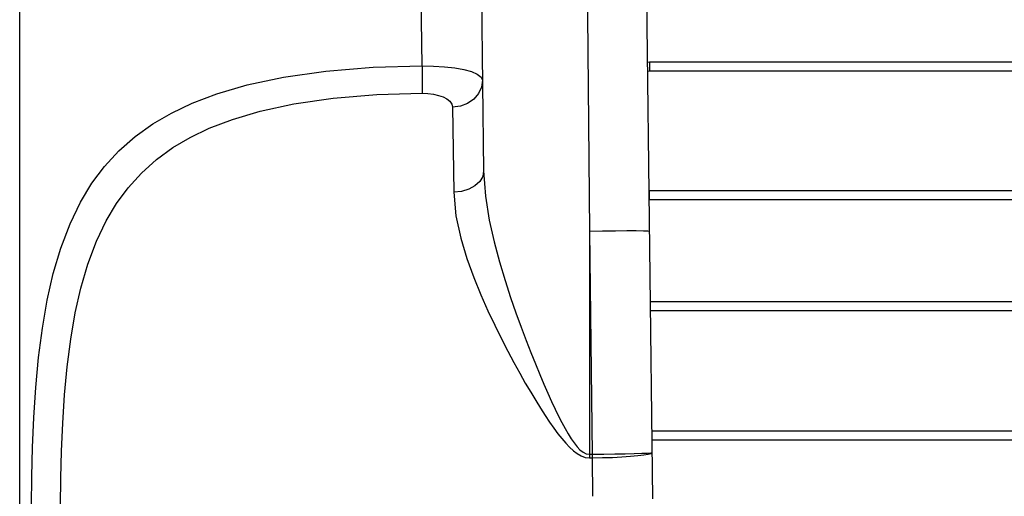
# Model space of a CAD drawing. Extents: x 35 to 410, y 33 to 287.
# Tile 5 of 65: x 51 to 62, y 91 to 96. Entities that reach past the tile are written whole.
import ezdxf

# ---------------------------------------------------------------- set-up
doc = ezdxf.new("R2010")
doc.units = 0
doc.header["$LTSCALE"] = 23.1
doc.layers.add('ALL_FEATURES', color=7, linetype='CONTINUOUS')

msp = doc.modelspace()

# ---------------------------------------------------------------- linework, layer by layer
at = {"layer": 'ALL_FEATURES', "color": 7, "linetype": 'CONTINUOUS'}
for p, q in [((50.875, 72.523), (50.875, 100.632)), ((55.958, 100.632), (56.033, 94.486)), ((57.791, 100.632), (57.911, 90.842)), ((57.853, 95.596), (57.875, 95.599)), ((57.875, 95.599), (63.875, 95.599)), ((57.875, 94.265), (57.869, 94.266)), ((63.875, 94.265), (57.875, 94.265)), ((67.208, 92.932), (57.885, 92.932)), ((57.902, 91.599), (67.208, 91.599))]:
    msp.add_line(p, q, dxfattribs=at)
at = {"layer": 'ALL_FEATURES', "color": 9, "linetype": 'CONTINUOUS'}
for p, q in [((55.348, 95.653), (55.277, 100.632)), ((57.852, 95.696), (57.875, 95.699)), ((57.875, 95.699), (57.875, 95.599)), ((57.875, 95.699), (63.875, 95.699)), ((55.687, 95.195), (55.7, 94.251)), ((57.875, 94.165), (57.875, 94.265)), ((57.875, 94.165), (57.87, 94.166)), ((63.875, 94.165), (57.875, 94.165)), ((57.208, 93.815), (57.238, 91.338)), ((57.208, 93.815), (57.208, 91.298)), ((67.208, 93.032), (57.884, 93.032)), ((57.903, 91.499), (67.208, 91.499)), ((57.208, 91.338), (57.238, 91.338)), ((57.208, 91.298), (57.238, 91.298)), ((57.238, 91.338), (57.238, 91.298)), ((57.238, 91.298), (57.244, 90.871))]:
    msp.add_line(p, q, dxfattribs=at)
for points in [[(57.154, 100.632), (57.171, 98.478), (57.189, 96.217), (57.208, 93.815)], [(51.006, 90.765), (51.009, 91.092), (51.017, 91.414), (51.031, 91.745), (51.054, 92.08), (51.085, 92.413), (51.128, 92.739), (51.181, 93.051), (51.248, 93.345), (51.332, 93.629), (51.435, 93.9), (51.552, 94.141), (51.678, 94.349), (51.817, 94.534), (51.976, 94.708), (52.159, 94.869), (52.356, 95.01), (52.562, 95.13), (52.792, 95.239), (53.068, 95.344), (53.404, 95.442), (53.806, 95.527), (54.279, 95.595), (54.803, 95.638), (55.348, 95.653)], [(55.348, 95.653), (55.348, 95.577), (55.349, 95.505), (55.349, 95.441), (55.35, 95.388), (55.35, 95.349)], [(55.348, 95.653), (55.476, 95.651), (55.597, 95.644), (55.711, 95.631), (55.812, 95.614), (55.897, 95.591), (55.962, 95.563), (56.005, 95.53), (56.021, 95.494)], [(56.021, 95.494), (56.01, 95.417), (55.977, 95.345), (55.924, 95.283), (55.855, 95.236), (55.774, 95.206), (55.687, 95.195)], [(51.33, 90.765), (51.332, 91.072), (51.34, 91.373), (51.353, 91.684), (51.374, 91.998), (51.403, 92.311), (51.442, 92.617), (51.492, 92.908), (51.554, 93.184), (51.632, 93.451), (51.727, 93.705), (51.835, 93.931), (51.952, 94.126), (52.08, 94.3), (52.228, 94.463), (52.397, 94.614), (52.579, 94.746), (52.77, 94.858), (52.983, 94.961), (53.239, 95.059), (53.55, 95.151), (53.922, 95.231), (54.36, 95.294), (54.846, 95.334), (55.35, 95.349)], [(55.35, 95.349), (55.414, 95.346), (55.475, 95.339), (55.532, 95.326), (55.582, 95.309), (55.625, 95.287), (55.658, 95.261), (55.679, 95.23), (55.687, 95.195)], [(56.033, 94.486), (56.022, 94.426), (55.989, 94.37), (55.936, 94.321), (55.867, 94.283), (55.787, 94.259), (55.7, 94.251)], [(56.033, 94.486), (56.053, 94.207), (56.096, 93.941), (56.15, 93.699), (56.209, 93.476), (56.271, 93.27), (56.332, 93.081), (56.392, 92.908), (56.45, 92.749), (56.505, 92.603), (56.558, 92.468), (56.608, 92.342), (56.657, 92.225), (56.703, 92.117), (56.747, 92.017), (56.788, 91.925), (56.828, 91.84), (56.866, 91.762), (56.903, 91.69), (56.938, 91.625), (56.972, 91.565), (57.005, 91.511), (57.038, 91.464), (57.071, 91.422), (57.104, 91.388), (57.138, 91.361), (57.173, 91.343), (57.208, 91.338)], [(55.7, 94.251), (55.724, 93.989), (55.779, 93.74), (55.847, 93.512), (55.923, 93.304), (56.002, 93.11), (56.08, 92.933), (56.157, 92.771), (56.231, 92.622), (56.301, 92.485), (56.369, 92.358), (56.434, 92.24), (56.496, 92.13), (56.556, 92.029), (56.612, 91.935), (56.666, 91.849), (56.717, 91.769), (56.766, 91.696), (56.813, 91.629), (56.859, 91.567), (56.903, 91.512), (56.946, 91.461), (56.988, 91.416), (57.031, 91.377), (57.073, 91.345), (57.117, 91.32), (57.163, 91.304), (57.208, 91.298)], [(57.875, 93.815), (57.858, 93.817), (57.809, 93.818), (57.729, 93.819), (57.624, 93.819), (57.497, 93.818), (57.356, 93.817), (57.208, 93.815)], [(57.238, 91.298), (57.354, 91.301), (57.465, 91.304), (57.57, 91.309), (57.665, 91.316), (57.747, 91.323), (57.814, 91.331), (57.863, 91.339), (57.894, 91.348), (57.905, 91.357)], [(57.238, 91.338), (57.368, 91.34), (57.492, 91.342), (57.607, 91.344), (57.708, 91.347), (57.791, 91.35), (57.853, 91.352), (57.891, 91.355), (57.905, 91.357)]]:
    msp.add_lwpolyline(points, dxfattribs=at)

doc.saveas('drawing.dxf')
